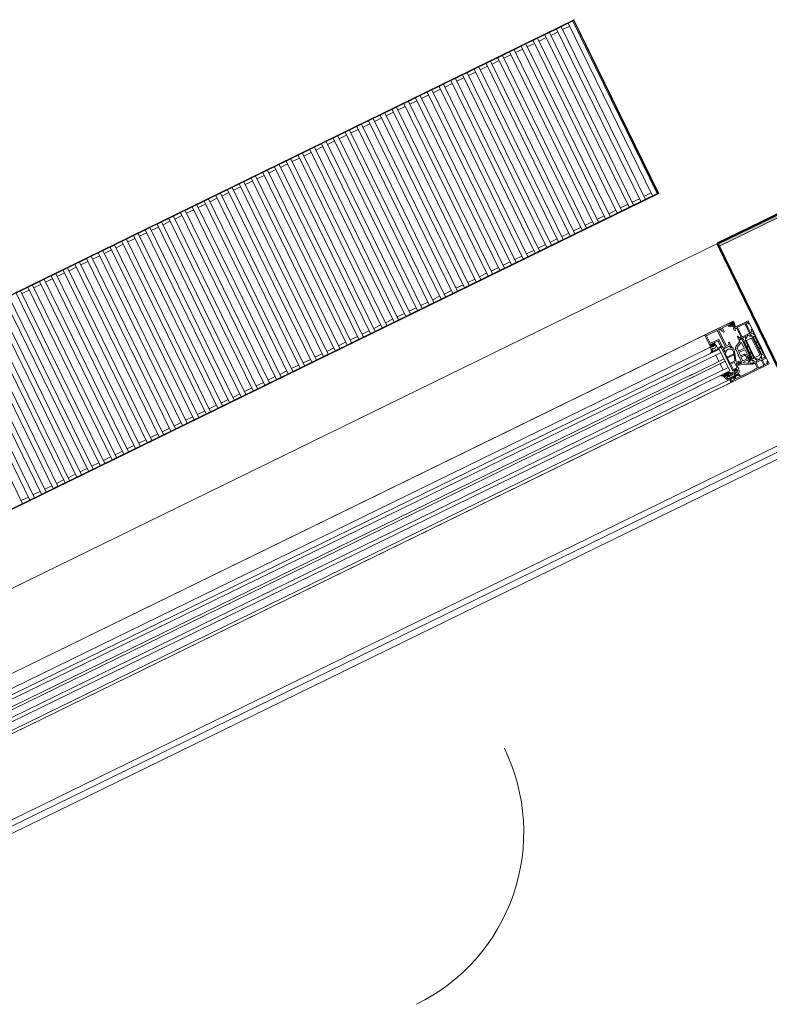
# Model space of a CAD drawing. Header units: millimetres. Extents: x -197461 to 862495, y -970068 to 63888.
# Tile 182 of 253: x -100463 to -99288, y -162124 to -160581. Entities that reach past the tile are written whole.
import ezdxf

# ---------------------------------------------------------------- set-up
doc = ezdxf.new("R2010")
doc.units = ezdxf.units.MM
doc.layers.get('0').update_dxf_attribs({"linetype": 'CONTINUOUS'})
for name, color, linetype, lineweight in [('A-ANNO-SYMB', 150, 'CONTINUOUS', 9), ('A-DETL-GENF', 92, 'CONTINUOUS', 5), ('A-GLAZ', 151, 'CONTINUOUS', 5), ('A-Wall', 252, 'CONTINUOUS', 0), ('M-EQPM', 50, 'CONTINUOUS', 5)]:
    doc.layers.add(name, color=color, linetype=linetype, lineweight=lineweight)

# ---------------------------------------------------------------- blocks, each defined once
blk = doc.blocks.new('Floor convector without fan PT4 - Floor convector without fan PT4 _2000 mm_-2174334-Pirmā stāva plāns uz atzīmes 0_000 M1-150')
at = {"layer": 'M-EQPM', "color": 252}
for p, q in [((0, 2000), (303, 2000)), ((0, 1999), (0, 2000)), ((0, 2000), (1, 2000)), ((0, 1), (0, 2000)), ((303, 1999), (0, 1999)), ((1, 1), (1, 2000)), ((1.1, 1989.5), (1.1, 1997.5)), ((302.1, 1997.5), (1.1, 1997.5)), ((302, 2000), (303, 2000)), ((302, 2000), (302, 1)), ((302.1, 1997.5), (302.1, 1989.5)), ((303, 2000), (303, 1999)), ((303, 2000), (303, 1)), ((1.1, 1989.5), (302.1, 1989.5)), ((1.1, 1977), (1.1, 1989.5)), ((1.1, 1969), (1.1, 1977)), ((302.1, 1977), (1.1, 1977)), ((6.1, 1989.5), (6.1, 1977)), ((297.1, 1989.5), (297.1, 1977)), ((302.1, 1977), (302.1, 1969)), ((1.1, 1969), (302.1, 1969)), ((1.1, 1956.5), (1.1, 1969)), ((6.1, 1969), (6.1, 1956.5)), ((297.1, 1969), (297.1, 1956.5)), ((1.1, 1948.5), (1.1, 1956.5)), ((302.1, 1956.5), (1.1, 1956.5)), ((1.1, 1948.5), (302.1, 1948.5)), ((1.1, 1936), (1.1, 1948.5)), ((6.1, 1948.5), (6.1, 1936)), ((297.1, 1948.5), (297.1, 1936)), ((302.1, 1956.5), (302.1, 1948.5)), ((1.1, 1928), (1.1, 1936)), ((302.1, 1936), (1.1, 1936)), ((302.1, 1936), (302.1, 1928)), ((1.1, 1928), (302.1, 1928)), ((1.1, 1915.5), (1.1, 1928)), ((1.1, 1907.5), (1.1, 1915.5)), ((302.1, 1915.5), (1.1, 1915.5)), ((6.1, 1928), (6.1, 1915.5)), ((297.1, 1928), (297.1, 1915.5)), ((302.1, 1915.5), (302.1, 1907.5)), ((1.1, 1907.5), (302.1, 1907.5)), ((1.1, 1895), (1.1, 1907.5)), ((6.1, 1907.5), (6.1, 1895)), ((297.1, 1907.5), (297.1, 1895)), ((1.1, 1887), (1.1, 1895)), ((302.1, 1895), (1.1, 1895)), ((1.1, 1887), (302.1, 1887)), ((1.1, 1874.5), (1.1, 1887)), ((6.1, 1887), (6.1, 1874.5)), ((297.1, 1887), (297.1, 1874.5)), ((302.1, 1895), (302.1, 1887)), ((1.1, 1866.5), (1.1, 1874.5)), ((302.1, 1874.5), (1.1, 1874.5)), ((302.1, 1874.5), (302.1, 1866.5)), ((1.1, 1866.5), (302.1, 1866.5)), ((1.1, 1854), (1.1, 1866.5)), ((1.1, 1846), (1.1, 1854)), ((302.1, 1854), (1.1, 1854)), ((6.1, 1866.5), (6.1, 1854)), ((297.1, 1866.5), (297.1, 1854)), ((302.1, 1854), (302.1, 1846)), ((1.1, 1846), (302.1, 1846)), ((1.1, 1833.5), (1.1, 1846)), ((6.1, 1846), (6.1, 1833.5)), ((297.1, 1846), (297.1, 1833.5)), ((1.1, 1825.5), (1.1, 1833.5)), ((302.1, 1833.5), (1.1, 1833.5)), ((1.1, 1825.5), (302.1, 1825.5)), ((1.1, 1813), (1.1, 1825.5)), ((6.1, 1825.5), (6.1, 1813)), ((297.1, 1825.5), (297.1, 1813)), ((302.1, 1833.5), (302.1, 1825.5)), ((1.1, 1805), (1.1, 1813)), ((302.1, 1813), (1.1, 1813)), ((302.1, 1813), (302.1, 1805)), ((1.1, 1805), (302.1, 1805)), ((1.1, 1792.5), (1.1, 1805)), ((1.1, 1784.5), (1.1, 1792.5)), ((302.1, 1792.5), (1.1, 1792.5)), ((6.1, 1805), (6.1, 1792.5)), ((297.1, 1805), (297.1, 1792.5)), ((302.1, 1792.5), (302.1, 1784.5)), ((1.1, 1784.5), (302.1, 1784.5)), ((1.1, 1772), (1.1, 1784.5)), ((6.1, 1784.5), (6.1, 1772)), ((297.1, 1784.5), (297.1, 1772)), ((1.1, 1764), (1.1, 1772)), ((302.1, 1772), (1.1, 1772)), ((1.1, 1764), (302.1, 1764)), ((1.1, 1751.5), (1.1, 1764)), ((6.1, 1764), (6.1, 1751.5)), ((297.1, 1764), (297.1, 1751.5)), ((302.1, 1772), (302.1, 1764)), ((1.1, 1743.5), (1.1, 1751.5)), ((302.1, 1751.5), (1.1, 1751.5)), ((302.1, 1751.5), (302.1, 1743.5)), ((1.1, 1743.5), (302.1, 1743.5)), ((1.1, 1731), (1.1, 1743.5)), ((1.1, 1723), (1.1, 1731)), ((302.1, 1731), (1.1, 1731)), ((6.1, 1743.5), (6.1, 1731)), ((297.1, 1743.5), (297.1, 1731)), ((302.1, 1731), (302.1, 1723)), ((1.1, 1723), (302.1, 1723)), ((1.1, 1710.5), (1.1, 1723)), ((6.1, 1723), (6.1, 1710.5)), ((297.1, 1723), (297.1, 1710.5)), ((1.1, 1702.5), (1.1, 1710.5)), ((302.1, 1710.5), (1.1, 1710.5)), ((1.1, 1702.5), (302.1, 1702.5)), ((1.1, 1690), (1.1, 1702.5)), ((6.1, 1702.5), (6.1, 1690)), ((297.1, 1702.5), (297.1, 1690)), ((302.1, 1710.5), (302.1, 1702.5)), ((1.1, 1682), (1.1, 1690)), ((302.1, 1690), (1.1, 1690)), ((302.1, 1690), (302.1, 1682)), ((1.1, 1682), (302.1, 1682)), ((1.1, 1669.5), (1.1, 1682)), ((1.1, 1661.5), (1.1, 1669.5)), ((302.1, 1669.5), (1.1, 1669.5)), ((6.1, 1682), (6.1, 1669.5)), ((297.1, 1682), (297.1, 1669.5)), ((302.1, 1669.5), (302.1, 1661.5)), ((1.1, 1661.5), (302.1, 1661.5)), ((1.1, 1649), (1.1, 1661.5)), ((6.1, 1661.5), (6.1, 1649)), ((297.1, 1661.5), (297.1, 1649)), ((1.1, 1641), (1.1, 1649)), ((302.1, 1649), (1.1, 1649)), ((1.1, 1641), (302.1, 1641)), ((1.1, 1628.5), (1.1, 1641)), ((6.1, 1641), (6.1, 1628.5)), ((297.1, 1641), (297.1, 1628.5)), ((302.1, 1649), (302.1, 1641)), ((1.1, 1620.5), (1.1, 1628.5)), ((302.1, 1628.5), (1.1, 1628.5)), ((1.1, 1620.5), (302.1, 1620.5)), ((1.1, 1608), (1.1, 1620.5)), ((6.1, 1620.5), (6.1, 1608)), ((297.1, 1620.5), (297.1, 1608)), ((302.1, 1628.5), (302.1, 1620.5)), ((1.1, 1600), (1.1, 1608)), ((302.1, 1608), (1.1, 1608)), ((302.1, 1608), (302.1, 1600)), ((1.1, 1600), (302.1, 1600)), ((1.1, 1587.5), (1.1, 1600)), ((6.1, 1600), (6.1, 1587.5)), ((297.1, 1600), (297.1, 1587.5)), ((1.1, 1579.5), (1.1, 1587.5)), ((302.1, 1587.5), (1.1, 1587.5)), ((1.1, 1579.5), (302.1, 1579.5)), ((1.1, 1567), (1.1, 1579.5)), ((6.1, 1579.5), (6.1, 1567)), ((297.1, 1579.5), (297.1, 1567)), ((302.1, 1587.5), (302.1, 1579.5)), ((1.1, 1559), (1.1, 1567)), ((302.1, 1567), (1.1, 1567)), ((1.1, 1559), (302.1, 1559)), ((1.1, 1546.5), (1.1, 1559)), ((6.1, 1559), (6.1, 1546.5)), ((297.1, 1559), (297.1, 1546.5)), ((302.1, 1567), (302.1, 1559)), ((1.1, 1538.5), (1.1, 1546.5)), ((302.1, 1546.5), (1.1, 1546.5)), ((302.1, 1546.5), (302.1, 1538.5)), ((1.1, 1538.5), (302.1, 1538.5)), ((1.1, 1526), (1.1, 1538.5)), ((6.1, 1538.5), (6.1, 1526)), ((297.1, 1538.5), (297.1, 1526)), ((1.1, 1518), (1.1, 1526)), ((302.1, 1526), (1.1, 1526)), ((1.1, 1518), (302.1, 1518)), ((1.1, 1505.5), (1.1, 1518)), ((6.1, 1518), (6.1, 1505.5)), ((297.1, 1518), (297.1, 1505.5)), ((302.1, 1526), (302.1, 1518)), ((1.1, 1497.5), (1.1, 1505.5)), ((302.1, 1505.5), (1.1, 1505.5)), ((1.1, 1497.5), (302.1, 1497.5)), ((1.1, 1485), (1.1, 1497.5)), ((6.1, 1497.5), (6.1, 1485)), ((297.1, 1497.5), (297.1, 1485)), ((302.1, 1505.5), (302.1, 1497.5)), ((1.1, 1477), (1.1, 1485)), ((302.1, 1485), (1.1, 1485)), ((302.1, 1485), (302.1, 1477)), ((1.1, 1477), (302.1, 1477)), ((1.1, 1464.5), (1.1, 1477)), ((6.1, 1477), (6.1, 1464.5)), ((297.1, 1477), (297.1, 1464.5)), ((1.1, 1456.5), (1.1, 1464.5)), ((302.1, 1464.5), (1.1, 1464.5)), ((1.1, 1456.5), (302.1, 1456.5)), ((1.1, 1444), (1.1, 1456.5)), ((6.1, 1456.5), (6.1, 1444)), ((297.1, 1456.5), (297.1, 1444)), ((302.1, 1464.5), (302.1, 1456.5)), ((1.1, 1436), (1.1, 1444)), ((302.1, 1444), (1.1, 1444)), ((1.1, 1436), (302.1, 1436)), ((1.1, 1423.5), (1.1, 1436)), ((6.1, 1436), (6.1, 1423.5)), ((297.1, 1436), (297.1, 1423.5)), ((302.1, 1444), (302.1, 1436)), ((1.1, 1415.5), (1.1, 1423.5)), ((302.1, 1423.5), (1.1, 1423.5)), ((302.1, 1423.5), (302.1, 1415.5)), ((1.1, 1415.5), (302.1, 1415.5)), ((1.1, 1403), (1.1, 1415.5)), ((6.1, 1415.5), (6.1, 1403)), ((297.1, 1415.5), (297.1, 1403)), ((1.1, 1395), (1.1, 1403)), ((302.1, 1403), (1.1, 1403)), ((1.1, 1395), (302.1, 1395)), ((1.1, 1382.5), (1.1, 1395)), ((6.1, 1395), (6.1, 1382.5)), ((297.1, 1395), (297.1, 1382.5)), ((302.1, 1403), (302.1, 1395)), ((1.1, 1374.5), (1.1, 1382.5)), ((302.1, 1382.5), (1.1, 1382.5)), ((1.1, 1374.5), (302.1, 1374.5)), ((1.1, 1362), (1.1, 1374.5)), ((6.1, 1374.5), (6.1, 1362)), ((297.1, 1374.5), (297.1, 1362)), ((302.1, 1382.5), (302.1, 1374.5)), ((1.1, 1354), (1.1, 1362)), ((302.1, 1362), (1.1, 1362)), ((302.1, 1362), (302.1, 1354)), ((1.1, 1354), (302.1, 1354)), ((1.1, 1341.5), (1.1, 1354)), ((6.1, 1354), (6.1, 1341.5)), ((297.1, 1354), (297.1, 1341.5)), ((1.1, 1333.5), (1.1, 1341.5)), ((302.1, 1341.5), (1.1, 1341.5)), ((1.1, 1333.5), (302.1, 1333.5)), ((1.1, 1321), (1.1, 1333.5)), ((6.1, 1333.5), (6.1, 1321)), ((297.1, 1333.5), (297.1, 1321)), ((302.1, 1341.5), (302.1, 1333.5)), ((1.1, 1313), (1.1, 1321)), ((302.1, 1321), (1.1, 1321)), ((1.1, 1313), (302.1, 1313)), ((1.1, 1300.5), (1.1, 1313)), ((6.1, 1313), (6.1, 1300.5)), ((297.1, 1313), (297.1, 1300.5)), ((302.1, 1321), (302.1, 1313)), ((1.1, 1292.5), (1.1, 1300.5)), ((302.1, 1300.5), (1.1, 1300.5)), ((302.1, 1300.5), (302.1, 1292.5)), ((1.1, 1292.5), (302.1, 1292.5)), ((1.1, 1280), (1.1, 1292.5)), ((6.1, 1292.5), (6.1, 1280)), ((297.1, 1292.5), (297.1, 1280)), ((1.1, 1272), (1.1, 1280)), ((302.1, 1280), (1.1, 1280)), ((1.1, 1272), (302.1, 1272)), ((1.1, 1259.5), (1.1, 1272)), ((6.1, 1272), (6.1, 1259.5)), ((297.1, 1272), (297.1, 1259.5)), ((302.1, 1280), (302.1, 1272)), ((1.1, 1251.5), (1.1, 1259.5)), ((302.1, 1259.5), (1.1, 1259.5)), ((1.1, 1251.5), (302.1, 1251.5)), ((1.1, 1239), (1.1, 1251.5)), ((6.1, 1251.5), (6.1, 1239)), ((297.1, 1251.5), (297.1, 1239)), ((302.1, 1259.5), (302.1, 1251.5)), ((1.1, 1231), (1.1, 1239)), ((302.1, 1239), (1.1, 1239)), ((302.1, 1239), (302.1, 1231)), ((1.1, 1231), (302.1, 1231)), ((1.1, 1218.5), (1.1, 1231)), ((6.1, 1231), (6.1, 1218.5)), ((297.1, 1231), (297.1, 1218.5)), ((1.1, 1210.5), (1.1, 1218.5)), ((302.1, 1218.5), (1.1, 1218.5)), ((1.1, 1210.5), (302.1, 1210.5)), ((1.1, 1198), (1.1, 1210.5)), ((6.1, 1210.5), (6.1, 1198)), ((297.1, 1210.5), (297.1, 1198)), ((302.1, 1218.5), (302.1, 1210.5)), ((1.1, 1190), (1.1, 1198)), ((302.1, 1198), (1.1, 1198)), ((1.1, 1190), (302.1, 1190)), ((1.1, 1177.5), (1.1, 1190)), ((6.1, 1190), (6.1, 1177.5)), ((297.1, 1190), (297.1, 1177.5)), ((302.1, 1198), (302.1, 1190)), ((1.1, 1169.5), (1.1, 1177.5)), ((302.1, 1177.5), (1.1, 1177.5)), ((302.1, 1177.5), (302.1, 1169.5)), ((1.1, 1169.5), (302.1, 1169.5)), ((1.1, 1157), (1.1, 1169.5)), ((6.1, 1169.5), (6.1, 1157)), ((297.1, 1169.5), (297.1, 1157)), ((1.1, 1149), (1.1, 1157)), ((302.1, 1157), (1.1, 1157)), ((1.1, 1149), (302.1, 1149)), ((1.1, 1136.5), (1.1, 1149)), ((6.1, 1149), (6.1, 1136.5)), ((297.1, 1149), (297.1, 1136.5)), ((302.1, 1157), (302.1, 1149)), ((1.1, 1128.5), (1.1, 1136.5)), ((302.1, 1136.5), (1.1, 1136.5)), ((1.1, 1128.5), (302.1, 1128.5)), ((1.1, 1116), (1.1, 1128.5)), ((6.1, 1128.5), (6.1, 1116)), ((297.1, 1128.5), (297.1, 1116)), ((302.1, 1136.5), (302.1, 1128.5)), ((1.1, 1108), (1.1, 1116)), ((302.1, 1116), (1.1, 1116)), ((302.1, 1116), (302.1, 1108)), ((1.1, 1108), (302.1, 1108)), ((1.1, 1095.5), (1.1, 1108)), ((6.1, 1108), (6.1, 1095.5)), ((297.1, 1108), (297.1, 1095.5)), ((1.1, 1087.5), (1.1, 1095.5)), ((302.1, 1095.5), (1.1, 1095.5)), ((1.1, 1087.5), (302.1, 1087.5)), ((1.1, 1075), (1.1, 1087.5)), ((6.1, 1087.5), (6.1, 1075)), ((297.1, 1087.5), (297.1, 1075)), ((302.1, 1095.5), (302.1, 1087.5)), ((1.1, 1067), (1.1, 1075)), ((302.1, 1075), (1.1, 1075)), ((1.1, 1067), (302.1, 1067)), ((1.1, 1054.5), (1.1, 1067)), ((6.1, 1067), (6.1, 1054.5)), ((297.1, 1067), (297.1, 1054.5)), ((302.1, 1075), (302.1, 1067)), ((1.1, 1046.5), (1.1, 1054.5)), ((302.1, 1054.5), (1.1, 1054.5)), ((302.1, 1054.5), (302.1, 1046.5)), ((1.1, 1046.5), (302.1, 1046.5)), ((1.1, 1034), (1.1, 1046.5)), ((1.1, 1026), (1.1, 1034)), ((302.1, 1034), (1.1, 1034)), ((6.1, 1046.5), (6.1, 1034)), ((297.1, 1046.5), (297.1, 1034)), ((302.1, 1034), (302.1, 1026)), ((1.1, 1026), (302.1, 1026)), ((297.1, 1026), (297.1, 1013.5)), ((302.1, 1013.5), (1.1, 1013.5)), ((1.1, 1005.5), (302.1, 1005.5)), ((297.1, 1005.5), (297.1, 993)), ((302.1, 1013.5), (302.1, 1005.5)), ((302.1, 993), (1.1, 993)), ((302.1, 993), (302.1, 985)), ((1.1, 985), (302.1, 985)), ((302.1, 972.5), (1.1, 972.5)), ((297.1, 983.5), (297.1, 972.5)), ((302.1, 972.5), (302.1, 964.5)), ((1.1, 964.5), (302.1, 964.5)), ((297.1, 964.5), (297.1, 952)), ((302.1, 952), (1.1, 952)), ((1.1, 944), (302.1, 944)), ((297.1, 944), (297.1, 931.5)), ((302.1, 952), (302.1, 944)), ((302.1, 931.5), (1.1, 931.5)), ((302.1, 931.5), (302.1, 923.5)), ((1.1, 923.5), (302.1, 923.5)), ((302.1, 911), (1.1, 911)), ((297.1, 923.5), (297.1, 911)), ((302.1, 911), (302.1, 903)), ((1.1, 903), (302.1, 903)), ((297.1, 903), (297.1, 890.5)), ((302.1, 890.5), (1.1, 890.5)), ((302.1, 890.5), (302.1, 882.5))]:
    blk.add_line(p, q, dxfattribs=at)
blk = doc.blocks.new('Schueco_AWS-75-BS-SI__Family-01 - Logs - vitrīna 2-3450369-Pirmā stāva plāns uz atzīmes 0_000 M1-150')
at = {"layer": 'A-GLAZ'}
blk.add_hatch(color=256, dxfattribs=at).paths.add_polyline_path([(2665, -102.5), (2665, -102.5), (2664, -102.5)], flags=0)
at = {"layer": 'A-DETL-GENF'}
for p, q in [((-2644, -17.5), (2644, -17.5)), ((2550, -17.5), (-2550, -17.5)), ((2644, -27.5), (2665, -27.5)), ((2665, -102.5), (2665, -27.5)), ((2665, -102.5), (2665, -27.5)), ((2665, -27.5), (2665, -102.5)), ((2550, -38.5), (-2550, -38.5)), ((2550, -47.5), (-2550, -47.5)), ((2550, -53.5), (-2550, -53.5)), ((2550, -64.5), (-2550, -64.5)), ((2550, -68.5), (-2550, -68.5)), ((2550, -79.5), (-2550, -79.5)), ((2550, -85.5), (-2550, -85.5)), ((2665, -102.5), (-2665, -102.5)), ((2550, -97.5), (-2550, -97.5)), ((2550, -102.5), (-2550, -102.5))]:
    blk.add_line(p, q, dxfattribs=at)
at = {"layer": 'A-GLAZ'}
for p, q in [((2595.5, -17.5), (2545, -17.5)), ((2594, -38), (2594, -19)), ((2595.5, -17.5), (2642.5, -17.5)), ((2596.2, -32.7), (2596.2, -20.2)), ((2596.7, -19.7), (2614.7, -19.7)), ((2615.2, -20.2), (2615.2, -47.7)), ((2617, -21), (2617, -47)), ((2620.2, -19.5), (2618.5, -19.5)), ((2620.7, -23), (2620.7, -20)), ((2621.7, -23.5), (2621.2, -23.5)), ((2622.2, -26), (2622.2, -24)), ((2622.7, -20), (2622.7, -20.5)), ((2623.5, -26.5), (2622.7, -26.5)), ((2634.5, -19.5), (2623.2, -19.5)), ((2623.2, -21), (2623.5, -21)), ((2624, -21.5), (2624, -26)), ((2634.2, -21), (2634.5, -21)), ((2637, -22), (2634.2, -22)), ((2635, -20.5), (2635, -20)), ((2636.5, -23), (2636.5, -22.6)), ((2636.8, -20.4), (2637.5, -19.7)), ((2637.7, -20.9), (2636.8, -20.7)), ((2636.8, -22.3), (2637.7, -22.3)), ((2642.3, -25.7), (2637.2, -23.9)), ((2641.5, -19), (2637.5, -19)), ((2637.8, -22.2), (2637.8, -21.1)), ((2638.2, -19.4), (2640.7, -19.4)), ((2638.3, -20.4), (2638.3, -21.2)), ((2638.3, -22.4), (2638.3, -23.2)), ((2640.6, -22.3), (2638.4, -22.3)), ((2638.4, -23.4), (2642.5, -24.9)), ((2640.5, -20.2), (2638.5, -20.2)), ((2638.7, -21.6), (2640.3, -21.6)), ((2640.7, -21.2), (2640.7, -20.4)), ((2640.7, -22.9), (2640.7, -22.4)), ((2641.2, -21.1), (2641.2, -22.2)), ((2642.6, -23.4), (2641.2, -23.4)), ((2641.3, -19.6), (2642.2, -20.3)), ((2642.2, -20.7), (2641.3, -20.9)), ((2641.4, -22.3), (2643.2, -22.3)), ((2643, -29.5), (2641.7, -29.5)), ((2642.6, -24.8), (2642.8, -23.6)), ((2643.7, -22.9), (2643.1, -26.2)), ((2644, -36.5), (2644, -30.5)), ((2645.5, -45.3), (2645.5, -29.6)), ((2646, -29.1), (2658, -29.1)), ((2658.5, -29.6), (2658.5, -45.3)), ((2660, -30.2), (2660, -36.5)), ((2662.3, -29.2), (2661, -29.2)), ((2593.3, -38.5), (2545, -38.5)), ((2591.3, -46.3), (2590.2, -46.5)), ((2593.3, -38.4), (2592.9, -44.5)), ((2595.8, -38.5), (2594.5, -38.5)), ((2597.1, -35.6), (2596.1, -36.7)), ((2600.3, -35), (2596.3, -35)), ((2596.3, -37.2), (2596.4, -37.2)), ((2609.3, -33.2), (2596.7, -33.2)), ((2596.7, -37.5), (2596.7, -38.8)), ((2599.1, -35.5), (2597.5, -35.5)), ((2597.5, -37.2), (2597.5, -39.1)), ((2598.6, -36.7), (2598, -36.7)), ((2598, -39.6), (2598.6, -39.6)), ((2599.1, -39.1), (2599.1, -37.2)), ((2600.5, -36.7), (2599.5, -35.6)), ((2599.9, -38.8), (2599.9, -37.5)), ((2600.2, -37.2), (2600.3, -37.2)), ((2602.1, -38.5), (2600.8, -38.5)), ((2602.6, -35.5), (2602.6, -38)), ((2608.5, -35), (2603.1, -35)), ((2603.3, -39.1), (2603.3, -44.4)), ((2603.8, -44.9), (2609.2, -44.9)), ((2610.8, -47.7), (2610.8, -34.7)), ((2622.2, -47), (2622.2, -45)), ((2622.7, -44.5), (2623.5, -44.5)), ((2639.2, -47.5), (2639.2, -43)), ((2641.7, -45.5), (2643, -45.5)), ((2644, -44.5), (2644, -37.5)), ((2658, -45.8), (2646, -45.8)), ((2660, -37.5), (2660, -44.5)), ((2661, -45.5), (2662.3, -45.5)), ((2664.8, -43), (2664.8, -47.5)), ((2545, -53.5), (2605, -53.5)), ((2592.9, -47.3), (2590.2, -47.3)), ((2595.9, -46.9), (2595.9, -46.5)), ((2596.9, -46.4), (2596.7, -47)), ((2597.9, -47), (2597.7, -46.4)), ((2598.9, -46.4), (2598.7, -47)), ((2599.9, -47), (2599.7, -46.4)), ((2600.9, -46.4), (2600.7, -47)), ((2601.9, -47), (2601.7, -46.4)), ((2609, -86.5), (2609, -55)), ((2610.4, -63.2), (2610.4, -57.8)), ((2622.2, -50), (2610.9, -50)), ((2612.2, -53.1), (2610.9, -50.9)), ((2611.2, -56.5), (2615.5, -54)), ((2614.7, -48.2), (2611.3, -48.2)), ((2611.4, -50), (2621.3, -50)), ((2617.5, -47.5), (2621.7, -47.5)), ((2618.5, -54), (2622.6, -56.3)), ((2624.8, -61.4), (2619.7, -77.1)), ((2621.3, -52.7), (2622.4, -50.3)), ((2622, -51.1), (2621.3, -52.7)), ((2621.4, -52.9), (2624.3, -54.1)), ((2623.5, -53.7), (2621.4, -52.9)), ((2623.3, -57.6), (2623.3, -61.1)), ((2624, -51.3), (2624, -53.4)), ((2624.9, -55), (2624.9, -60.7)), ((2626.9, -59.5), (2626.9, -58.9)), ((2627, -58.8), (2628, -58.8)), ((2627.9, -59.6), (2627, -59.6)), ((2628, -69), (2628.4, -60.1)), ((2628.5, -58.3), (2628.5, -57.6)), ((2630.2, -55), (2639, -50.9)), ((2631, -57.7), (2630.8, -62.9)), ((2640.2, -53.2), (2631.3, -57.3)), ((2640.9, -63), (2640.9, -53.6)), ((2644, -47.5), (2644, -47.3)), ((2644, -50.4), (2644, -48.5)), ((2644, -77.1), (2644, -51.2)), ((2644.2, -48.2), (2644.2, -47.8)), ((2645.3, -50.7), (2644.3, -50.7)), ((2644.5, -50.7), (2645.3, -50.7)), ((2645.3, -53.6), (2645.3, -62.4)), ((2645.6, -50.4), (2645.6, -48)), ((2645.6, -48), (2645.6, -50.4)), ((2647.1, -53.1), (2645.8, -53.1)), ((2646.1, -47.5), (2649.6, -47.5)), ((2650, -47.5), (2646.1, -47.5)), ((2647.6, -62.4), (2647.6, -53.6)), ((2648.9, -51.6), (2648.9, -85.9)), ((2648.9, -55.3), (2648.9, -82.3)), ((2650.3, -49), (2649, -51.3)), ((2656.4, -53.8), (2650.4, -53.8)), ((2654.8, -47.5), (2654, -47.5)), ((2657.9, -82.3), (2657.9, -55.3)), ((2659.8, -51.3), (2658.5, -49)), ((2662.7, -47.5), (2658.8, -47.5)), ((2659.2, -47.5), (2662.7, -47.5)), ((2659.9, -85.9), (2659.9, -51.6)), ((2661.2, -53.6), (2661.2, -62.4)), ((2663, -53.1), (2661.7, -53.1)), ((2663.2, -48), (2663.2, -50.4)), ((2663.2, -50.4), (2663.2, -48)), ((2663.5, -50.7), (2664.3, -50.7)), ((2664.5, -50.7), (2663.5, -50.7)), ((2663.5, -62.4), (2663.5, -53.6)), ((2664.6, -47.8), (2664.6, -48.2)), ((2664.8, -48.5), (2664.8, -50.4)), ((2664.8, -51.2), (2664.8, -86.3)), ((2610.4, -74.2), (2610.4, -65.9)), ((2610.6, -85.2), (2610.6, -76.8)), ((2610.9, -65.4), (2621.3, -65.4)), ((2618.6, -74.7), (2610.9, -74.7)), ((2611.1, -76.3), (2616.9, -76.3)), ((2621.7, -64.2), (2611.4, -64.2)), ((2617.4, -76.8), (2617.4, -85.2)), ((2621.8, -66.1), (2619.1, -74.4)), ((2623.2, -61.7), (2622.6, -63.5)), ((2626.8, -70.2), (2626.8, -69.6)), ((2626.9, -69.5), (2627.5, -69.5)), ((2627.4, -70.3), (2626.9, -70.3)), ((2627.4, -82.3), (2627.9, -70.8)), ((2630.3, -74.1), (2630, -79.6)), ((2630.6, -66.1), (2630.4, -70.9)), ((2636.1, -73.7), (2630.8, -73.7)), ((2630.9, -71.5), (2636.1, -71.5)), ((2640.4, -65.7), (2631.1, -65.7)), ((2631.3, -63.5), (2640.4, -63.5)), ((2637.2, -79.7), (2637.2, -75.9)), ((2639.2, -73.9), (2640.4, -73.9)), ((2642.8, -76.4), (2639.5, -76.4)), ((2640.9, -73.4), (2640.9, -66.2)), ((2645.3, -64.4), (2645.3, -73.1)), ((2645.3, -75.1), (2645.3, -84)), ((2645.8, -62.9), (2647.1, -62.9)), ((2647.1, -63.9), (2645.8, -63.9)), ((2645.8, -73.6), (2647.1, -73.6)), ((2647.1, -74.6), (2645.8, -74.6)), ((2647.6, -73.1), (2647.6, -64.4)), ((2647.6, -84), (2647.6, -75.1)), ((2661.2, -64.4), (2661.2, -73.1)), ((2661.2, -75.1), (2661.2, -84)), ((2661.7, -62.9), (2663, -62.9)), ((2663, -63.9), (2661.7, -63.9)), ((2661.7, -73.6), (2663, -73.6)), ((2663, -74.6), (2661.7, -74.6)), ((2663.5, -73.1), (2663.5, -64.4)), ((2663.5, -84), (2663.5, -75.1)), ((2545, -79.5), (2605, -79.5)), ((2594.8, -90), (2596.4, -90)), ((2596, -92.3), (2597.6, -92.3)), ((2597.5, -92.5), (2596.5, -92.5)), ((2596.8, -89.8), (2597, -89.5)), ((2597.5, -89.2), (2605.7, -89.2)), ((2597.9, -92), (2597.9, -90.6)), ((2598, -91), (2598, -92)), ((2598.2, -90.3), (2599.9, -90.3)), ((2599.5, -90.5), (2598.5, -90.5)), ((2600, -92.3), (2600, -91)), ((2602.1, -88.5), (2600.2, -88.5)), ((2600.2, -90.6), (2600.2, -92.2)), ((2609, -94.7), (2609, -92.4)), ((2609.2, -92.2), (2609.8, -92.2)), ((2615, -87.5), (2610, -87.5)), ((2610, -92.4), (2610, -92.8)), ((2616.9, -85.7), (2611.1, -85.7)), ((2616, -88.8), (2616, -88.5)), ((2618.9, -86.4), (2618, -91.7)), ((2619, -80.2), (2619, -85.5)), ((2623.4, -79.7), (2619.5, -79.7)), ((2620.2, -77.7), (2623.4, -77.7)), ((2620.6, -82.4), (2620.6, -81.3)), ((2621.2, -80.6), (2623.5, -80)), ((2621.8, -82.5), (2626.9, -82.8)), ((2629.9, -83.7), (2629.9, -82.8)), ((2636.5, -86.9), (2630.2, -84.2)), ((2630.4, -82.4), (2636.7, -82.4)), ((2630.5, -80.2), (2636.7, -80.2)), ((2637.2, -82.9), (2637.2, -86.5)), ((2639.2, -78.6), (2639.2, -77.8)), ((2639.2, -84.8), (2639.2, -83.9)), ((2639.7, -77.3), (2643.8, -77.3)), ((2643.8, -85.3), (2639.7, -85.3)), ((2639.8, -88.8), (2643, -90.2)), ((2641.3, -80.7), (2639.9, -80.8)), ((2639.9, -81.8), (2641.3, -81.9)), ((2641.5, -79.2), (2642.8, -80)), ((2642.8, -82.5), (2641.5, -83.3)), ((2643.3, -80.9), (2643.3, -81.6)), ((2643.3, -90.7), (2643.3, -91.2)), ((2644, -82.8), (2644, -79.8)), ((2644, -86.3), (2644, -85.5)), ((2644, -87.1), (2644, -89)), ((2644, -90), (2644, -91.4)), ((2644.2, -89.3), (2644.2, -89.7)), ((2645.3, -86.8), (2644.3, -86.8)), ((2645.3, -86.8), (2644.5, -86.8)), ((2644.5, -91.9), (2645.4, -91.9)), ((2645.6, -89.5), (2645.6, -87.1)), ((2645.6, -89.5), (2645.6, -87.1)), ((2645.8, -84.5), (2647.1, -84.5)), ((2645.9, -92.4), (2645.9, -99.1)), ((2649.6, -90), (2646.1, -90)), ((2650, -90), (2646.1, -90)), ((2647.4, -100.4), (2647.4, -92.2)), ((2647.9, -91.7), (2656.1, -91.7)), ((2649, -86.2), (2650.3, -88.5)), ((2650.4, -83.8), (2656.4, -83.8)), ((2654.8, -90), (2654, -90)), ((2656.6, -92.2), (2656.6, -100.4)), ((2658.1, -99.7), (2658.1, -92.5)), ((2658.5, -88.5), (2659.8, -86.2)), ((2658.6, -92), (2664.3, -92)), ((2662.7, -90), (2658.8, -90)), ((2662.7, -90), (2659.2, -90)), ((2661.7, -84.5), (2663, -84.5)), ((2663.2, -87.1), (2663.2, -89.5)), ((2663.2, -87.1), (2663.2, -89.5)), ((2664.3, -86.8), (2663.5, -86.8)), ((2664.5, -86.8), (2663.5, -86.8)), ((2664.6, -89.7), (2664.6, -89.3)), ((2664.8, -89), (2664.8, -87.1)), ((2664.8, -91.5), (2664.8, -90)), ((2599, -97.5), (2545, -97.5)), ((2599, -102.5), (2545, -102.5)), ((2595.7, -93.2), (2595.7, -92.6)), ((2596, -93), (2596, -93.3)), ((2598.5, -98), (2598.5, -102)), ((2600.3, -97.5), (2599, -97.5)), ((2604.8, -92.8), (2600.5, -92.8)), ((2604.8, -101), (2600.8, -101)), ((2608.1, -97.5), (2605.3, -97.5)), ((2607.1, -100), (2607.1, -99.2)), ((2607.6, -98.7), (2608.1, -98.7)), ((2608.6, -98.2), (2608.6, -98)), ((2614, -95), (2609.3, -95)), ((2613.4, -97.2), (2615, -99.1)), ((2616.1, -98.1), (2614.2, -95.8)), ((2656.1, -100.9), (2647.9, -100.9)), ((2662.3, -100.7), (2659.1, -100.7))]:
    blk.add_line(p, q, dxfattribs=at)
at = {"layer": 'A-GLAZ', "flags": 128}
for points in [[(2636.5, -20), (2636.5, -21), (2637.5, -21), (2637.5, -21.5)], [(2640.7, -30.5), (2640.7, -32), (2640.1, -32), (2639, -30.9), (2639, -27.5), (2665, -27.5), (2665, -30.9), (2663.9, -32), (2663.3, -32), (2663.3, -30.2)], [(2641.5, -21.5), (2641.5, -21), (2642.5, -21), (2642.5, -20)], [(2644, -19), (2644, -22), (2642, -22)], [(2595.7, -38.8), (2593.7, -38.8), (2593.7, -38)], [(2595.3, -36), (2595.3, -37.5), (2596.3, -37.5), (2596.3, -38)], [(2600.3, -38), (2600.3, -37.5), (2601.3, -37.5), (2601.3, -36)], [(2603, -38.8), (2602.3, -38.8), (2602.3, -41.5), (2602.3, -38.8), (2600.9, -38.8)], [(2609.2, -46.1), (2603.3, -46.1), (2602.6, -47.1)], [(2609, -54.1), (2609, -50), (2609, -35.5)], [(2624, -45), (2624, -50), (2623.8, -50.8)], [(2640.2, -42), (2640.7, -42), (2640.7, -44.5)], [(2663.3, -44.5), (2663.3, -42), (2663.8, -42)], [(2545, -47.5), (2605, -47.5), (2605, -85.5), (2545, -85.5)], [(2596, -53.5), (2596, -64.5), (2605, -64.5), (2545, -64.5)], [(2609.1, -54.7), (2610.5, -54), (2612, -53.5)], [(2612, -53.5), (2610.5, -53.9), (2609.6, -54.4)], [(2610.7, -50.2), (2610.7, -50.6), (2612.1, -53.1)], [(2639.3, -50.5), (2639.3, -48.5), (2641, -48.5)], [(2643.7, -47.2), (2640.7, -47.2), (2640.7, -48), (2639.7, -48)], [(2641.7, -48.1), (2643.3, -49), (2643.3, -75.9)], [(2649.1, -51.1), (2650.5, -48.7), (2650.5, -48)], [(2658.3, -48), (2658.3, -48.7), (2659.7, -51.1)], [(2596, -79.5), (2596, -68.5), (2605, -68.5), (2545, -68.5)], [(2639.2, -76.7), (2639.2, -79.9), (2641, -79.9), (2641.1, -79.3)], [(2593.2, -90.9), (2593.6, -92.3), (2593.8, -93.2)], [(2597.4, -88.5), (2594.7, -88.2), (2594.5, -88.2)], [(2599, -95), (2608.7, -95), (2608.7, -94.2), (2608.4, -93.7), (2608.4, -92.2), (2610.3, -92.2), (2610.3, -92.7), (2610.8, -92.7), (2615.1, -89.3)], [(2613.5, -88.5), (2610.1, -89.8), (2607.8, -89.8)], [(2642.6, -91.7), (2632.7, -87.3), (2624.7, -84.4), (2621.4, -83.4)], [(2626.7, -81.6), (2623.8, -82), (2622, -81.7), (2621.7, -81.7)], [(2641.1, -83.2), (2641, -82.7), (2639.2, -82.7), (2639.2, -87.9)], [(2643, -78.8), (2640.7, -78.8), (2640.7, -79.8), (2639.9, -79.6)], [(2639.9, -83), (2640.7, -82.8), (2640.7, -83.8), (2643, -83.8)], [(2649.1, -86.4), (2650.5, -88.8), (2650.5, -89.5)], [(2658.3, -89.5), (2658.3, -88.8), (2659.7, -86.4)], [(2599, -102.5), (2665, -102.5), (2665, -99.1), (2663.9, -98), (2663.3, -98), (2663.3, -99.7)], [(2599.1, -97.3), (2611.5, -97.3), (2612.9, -97)], [(2613.2, -95.4), (2611.4, -95.8), (2599.7, -95.8)], [(2599.8, -100), (2599.8, -98.5), (2600.8, -98.5), (2600.8, -98)], [(2604.8, -98), (2604.8, -98.5), (2605.8, -98.5), (2605.8, -100)], [(2644.9, -100.1), (2638.9, -100.5), (2607.6, -100.5)], [(2610.2, -93), (2611, -93), (2612.7, -92.7)]]:
    blk.add_lwpolyline(points, dxfattribs=at)
for points in [[(2594.7, -42.4), (2594.7, -43.1)], [(2595.9, -42), (2595.1, -42)], [(2596.7, -42.9), (2596.3, -42.2)], [(2599.4, -43.2), (2597.2, -43.2)], [(2600.3, -42.2), (2599.9, -42.9)], [(2601.8, -42), (2600.7, -42)], [(2590.3, -47.1), (2590, -47.2)]]:
    blk.add_lwpolyline(points, close=True, dxfattribs=at)
at = {"layer": 'A-GLAZ'}
for centre, radius, start, end in [((2595.5, -19), 1.5, 89.9989, 180.0011), ((2596.7, -20.2), 0.5, 89.9971, 180.0029), ((2614.7, -20.2), 0.5, 359.9971, 90.0029), ((2618.5, -21), 1.5, 89.9988, 180.0012), ((2620.2, -20), 0.5, 0.0063, 89.9937), ((2621.2, -23), 0.5, 179.9928, 270.0072), ((2621.7, -24), 0.5, 0.0078, 89.9922), ((2622.7, -26), 0.5, 179.9971, 270.0029), ((2623.2, -20), 0.5, 90.0025, 179.9975), ((2623.2, -20.5), 0.5, 179.9928, 270.0072), ((2623.5, -21.5), 0.5, 0.0072, 89.9928), ((2623.5, -26), 0.5, 270.0006, 359.9994), ((2634.2, -21.5), 0.5, 90, 270), ((2634.5, -20), 0.5, 0.0078, 89.9922), ((2634.5, -20.5), 0.5, 270.0012, 359.9988), ((2637.5, -20), 1, 90.0017, 179.9983), ((2636.8, -22.6), 0.3, 90.0032, 179.996), ((2637.5, -23), 1, 179.9995, 255.041), ((2636.9, -20.5), 0.2, 134.9925, 255.0102), ((2637, -21.5), 0.5, 270.0006, 359.9994), ((2638.2, -20.4), 1, 90, 133.1186), ((2637.6, -21.1), 0.2, 0.0026, 74.9977), ((2637.7, -22.2), 0.15, 269.9951, 0.0049), ((2638.5, -20.4), 0.2, 89.9987, 180.0005), ((2638.7, -21.2), 0.4, 180.0013, 269.998), ((2638.4, -22.4), 0.1, 90.0015, 179.9985), ((2638.5, -23.2), 0.2, 180.0024, 254.3114), ((2640.3, -21.2), 0.4, 269.9996, 0.001), ((2640.5, -20.4), 0.2, 359.9998, 90.0002), ((2640.6, -22.4), 0.1, 359.9919, 90.0087), ((2640.7, -20.4), 1, 52.1722, 90), ((2641.2, -22.9), 0.498, 179.8074, 270.2548), ((2641.1, -26.7), 0.4, 54.912, 234.912), ((2641.7, -30.5), 1, 90.005, 179.9946), ((2641.7, -25.8), 1.5, 234.9124, 344.2931), ((2641.4, -21.1), 0.2, 105.0029, 179.9972), ((2641.4, -22.2), 0.15, 179.9961, 270.0039), ((2641.7, -25.8), 0.686, 233.8588, 359.5157), ((2641.5, -20), 1, 0.0037, 89.9963), ((2642, -21.5), 0.5, 179.9971, 270.0029), ((2642.1, -20.5), 0.2, 285.0015, 49.9977), ((2642.2, -25.8), 0.15, 352.504, 70.9838), ((2642.5, -19), 1.5, 0.0023, 89.9977), ((2642.5, -24.8), 0.1, 249.6878, 349.6777), ((2642.6, -23.6), 0.2, 358.1351, 90.001), ((2643, -30.5), 1, 0.0027, 89.9969), ((2643.2, -22.8), 0.5, 350.0664, 90.0002), ((2646, -29.6), 0.5, 90.0003, 179.9997), ((2658, -29.6), 0.5, 0.0003, 89.9997), ((2661, -30.2), 1, 90.0003, 179.9997), ((2662.3, -30.2), 1, 0.0032, 89.9967), ((2590.9, -43.1), 3.82, 274.1518, 360), ((2590.9, -43.1), 3.82, 274.1518, 360), ((2590.9, -44.3), 2, 281.0025, 356), ((2592.9, -44.3), 3, 269.9987, 319.6802), ((2593.7, -38.4), 0.4, 90.0001, 179.9994), ((2594.5, -38), 0.5, 180.0006, 269.9994), ((2595.1, -42.4), 0.437, 90, 180), ((2595.1, -42.4), 0.437, 90, 180), ((2595.5, -46.5), 0.4, 360, 139.6792), ((2596.3, -36), 1, 90.004, 179.996), ((2596.2, -38.8), 0.5, 180, 360), ((2595.8, -38), 0.5, 269.9971, 0.0029), ((2595.9, -42.5), 0.5, 30, 90), ((2595.9, -42.5), 0.5, 30, 90), ((2596.3, -36.9), 0.3, 135.0034, 269.9945), ((2596.7, -32.7), 0.5, 180.0025, 269.9975), ((2596.4, -37.5), 0.3, 360, 90), ((2597.2, -42.7), 0.5, 210, 270), ((2597.2, -42.7), 0.5, 210, 270), ((2597.3, -46.5), 0.4, 15.0002, 164.9998), ((2597.5, -36), 0.5, 90, 135.0202), ((2598, -37.2), 0.5, 89.9979, 180.0021), ((2598, -39.1), 0.5, 179.9989, 270.0011), ((2598.6, -37.2), 0.5, 359.9979, 90.0021), ((2598.6, -39.1), 0.5, 269.9989, 0.0011), ((2599.3, -46.5), 0.4, 15.0002, 164.9998), ((2599.1, -36), 0.5, 44.9723, 90), ((2599.4, -42.7), 0.5, 270, 330), ((2599.4, -42.7), 0.5, 270, 330), ((2600.2, -37.5), 0.3, 90, 180), ((2600.4, -38.8), 0.5, 179.9994, 359.9994), ((2600.3, -36), 1, 0.0018, 89.9982), ((2600.3, -36.9), 0.3, 269.9999, 45.0019), ((2600.8, -38), 0.5, 179.9976, 270.0024), ((2600.7, -42.5), 0.5, 90, 150), ((2600.7, -42.5), 0.5, 90, 150), ((2601.3, -46.5), 0.4, 15.0002, 164.9998), ((2601.8, -41.5), 0.5, 270, 360), ((2601.8, -41.5), 0.5, 270, 360), ((2602.1, -38), 0.5, 270, 360), ((2603.1, -35.5), 0.5, 90, 180), ((2603, -39.1), 0.3, 0.0004, 90), ((2603.8, -44.4), 0.5, 180.0004, 269.9997), ((2608.5, -35.5), 0.5, 359.9797, 90), ((2609.2, -45.5), 0.6, 270, 90), ((2609.3, -34.7), 1.5, 360, 90), ((2622.7, -45), 0.5, 90.0025, 179.9975), ((2623.5, -45), 0.5, 0.0061, 89.9939), ((2640.2, -43), 1, 90.005, 179.995), ((2641.7, -44.5), 1, 180.005, 269.995), ((2643, -44.5), 1, 270.0034, 359.9966), ((2643.5, -37), 0.725, 316.3884, 43.6116), ((2646, -45.3), 0.5, 180.0003, 269.9997), ((2658, -45.3), 0.5, 270.0003, 359.9997), ((2660.5, -37), 0.725, 136.3959, 223.6041), ((2661, -44.5), 1, 179.9982, 270.0018), ((2662.3, -44.5), 1, 270.0012, 359.9989), ((2663.8, -43), 1, 0.002, 89.998), ((2590.2, -46.9), 0.4, 101.0106, 232.0139), ((2590.2, -46.9), 0.4, 232.0139, 270.0809), ((2591.5, -50.3), 3.43, 95.6011, 111.0537), ((2591.5, -50.3), 3.43, 95.6011, 111.0537), ((2596.3, -46.9), 0.4, 179.9998, 345.0003), ((2598.3, -46.9), 0.4, 194.9996, 345.0004), ((2600.3, -46.9), 0.4, 194.9996, 345.0004), ((2602.3, -46.9), 0.4, 194.9995, 330.0003), ((2609.4, -54.1), 0.4, 180, 300), ((2609.3, -55), 0.3, 120, 183.8138), ((2611.9, -57.8), 1.5, 120, 180), ((2610.9, -50.2), 0.192, 87.4778, 181.0444), ((2611.3, -47.7), 0.5, 180, 270), ((2611.4, -50.6), 0.6, 90, 210.143), ((2611.9, -53.2), 0.3, 286, 30.143), ((2611.9, -53.2), 0.3, 286, 30.1792), ((2614.7, -47.7), 0.5, 270, 360), ((2617, -56.6), 3, 60, 120), ((2617.5, -47), 0.5, 179.9976, 270.0024), ((2621.3, -50.8), 0.75, 335.859, 90), ((2621.5, -52.8), 0.2, 155.859, 248.0262), ((2621.5, -52.7), 0.2, 155.859, 248.0262), ((2621.7, -47), 0.5, 270.0006, 359.9994), ((2622.2, -50.2), 0.2, 335.859, 90.82), ((2621.8, -57.6), 1.5, 0, 60), ((2621.3, -61.1), 2, 342, 360), ((2623.6, -53.4), 0.4, 248.0262, 360), ((2624.1, -50.8), 0.3, 164, 232.0952), ((2623.7, -51.3), 0.3, 360, 52.0952), ((2623.9, -55), 1, 0.0019, 68.0262), ((2622.9, -60.7), 2, 342, 0.0019), ((2627, -58.9), 0.1, 90, 180), ((2627, -59.5), 0.1, 180, 270), ((2627.9, -60.1), 0.5, 357.5, 90), ((2628, -58.3), 0.5, 270, 357.5), ((2631.5, -57.8), 3, 115, 177.5), ((2631.5, -57.8), 0.5, 115, 177.5), ((2638.8, -50.5), 0.5, 295, 360), ((2639.7, -47.5), 0.5, 179.9974, 270.0035), ((2640.4, -53.6), 0.5, 0, 115), ((2641.5, -48.5), 0.5, 60, 180), ((2643.7, -47.5), 0.299, 29.9581, 90.1221), ((2643.9, -47.8), 0.319, 4.1823, 68.2355), ((2643.9, -48.2), 0.319, 291.7768, 355.8116), ((2644.3, -50.4), 0.3, 180, 270), ((2644.5, -51.2), 0.5, 89.9976, 179.9982), ((2645.3, -50.4), 0.3, 269.9979, 359.9979), ((2645.3, -50.4), 0.3, 270, 0), ((2645.8, -53.6), 0.5, 89.9981, 180), ((2646.1, -48), 0.5, 89.9976, 179.9982), ((2646.1, -48), 0.5, 90.0031, 179.9969), ((2647.1, -53.6), 0.5, 359.9996, 90.0004), ((2649.4, -51.6), 0.5, 149.9979, 179.9979), ((2650.4, -55.3), 1.5, 90, 180), ((2649.2, -51.2), 0.137, 155.5932, 284.2723), ((2648.9, -46.4), 4.88, 274.5992, 341.2378), ((2649.4, -48.5), 1, 327.2709, 81.8163), ((2650, -48), 0.5, 359.9994, 90.0015), ((2654, -48), 0.5, 89.9996, 180.0004), ((2654.8, -48), 0.5, 0, 90), ((2659.9, -46.4), 4.88, 198.7322, 265.4308), ((2656.4, -55.3), 1.5, 360, 90), ((2658.8, -48), 0.5, 89.9985, 180.0006), ((2659.4, -48.5), 1, 98.1795, 212.7249), ((2659.6, -51.2), 0.137, 255.0734, 25.0612), ((2659.4, -51.6), 0.5, 359.998, 29.9979), ((2661.7, -53.6), 0.5, 90, 180), ((2662.7, -48), 0.5, 359.9976, 89.9982), ((2662.7, -48), 0.5, 0.0031, 89.9969), ((2663, -53.6), 0.5, 360, 90), ((2663.5, -50.4), 0.3, 179.9979, 269.9979), ((2663.5, -50.4), 0.3, 180, 270), ((2664.3, -51.2), 0.5, 359.9976, 89.9982), ((2664.5, -50.4), 0.3, 270, 360), ((2664.9, -47.8), 0.278, 106.3442, 181.1823), ((2664.9, -48.2), 0.279, 178.8466, 253.565), ((2611.4, -63.2), 1, 180, 270), ((2610.9, -65.9), 0.5, 90, 180), ((2610.9, -74.2), 0.5, 180, 270), ((2611.1, -76.8), 0.5, 90, 180), ((2616.9, -76.8), 0.5, 0, 90), ((2618.6, -74.2), 0.5, 270, 342), ((2620.2, -77.2), 0.5, 162, 270), ((2621.3, -65.9), 0.5, 342, 90), ((2621.7, -63.2), 1, 270, 342), ((2626.9, -69.6), 0.1, 90, 180), ((2626.9, -70.2), 0.1, 180, 270), ((2627.4, -70.8), 0.5, 357.4663, 90), ((2627.5, -69), 0.5, 270, 357.4663), ((2630.8, -74.2), 0.5, 90, 177.5), ((2630.9, -71), 0.5, 177.5, 270), ((2631.1, -66.2), 0.5, 90, 177.5), ((2631.3, -63), 0.5, 177.5, 270), ((2636.1, -72.6), 1.1, 270, 90), ((2639.2, -75.9), 2, 90, 180), ((2639.5, -76.7), 0.3, 90, 180), ((2640.4, -63), 0.5, 270, 0), ((2640.4, -66.2), 0.5, 0, 90), ((2640.4, -73.4), 0.5, 270, 0), ((2642.8, -75.9), 0.5, 270, 0), ((2643.8, -77.1), 0.204, 270.4851, 358.8441), ((2645.8, -62.4), 0.5, 180, 270.0019), ((2645.8, -64.4), 0.5, 90, 180), ((2645.8, -73.1), 0.5, 180, 270), ((2645.8, -75.1), 0.5, 89.9981, 180), ((2647.1, -62.4), 0.5, 269.9996, 0.0004), ((2647.1, -64.4), 0.5, 0, 90), ((2647.1, -73.1), 0.5, 270, 0), ((2647.1, -75.1), 0.5, 359.9996, 90.0004), ((2661.7, -62.4), 0.5, 179.9996, 270.0004), ((2661.7, -64.4), 0.5, 90, 180), ((2661.7, -73.1), 0.5, 180, 270), ((2661.7, -75.1), 0.5, 89.9996, 180.0004), ((2663, -62.4), 0.5, 269.9981, 360), ((2663, -64.4), 0.5, 360, 90), ((2663, -73.1), 0.5, 270, 360), ((2663, -75.1), 0.5, 0, 90.0019), ((2589.4, -86.1), 0.4, 74.9987, 249.4982), ((2587.6, -93.2), 7.3, 30.0504, 78.7144), ((2587, -92.5), 6.38, 14.4525, 69.4982), ((2587.3, -96.6), 11.1, 49.413, 78.4424), ((2594.8, -89), 1, 210.0504, 270), ((2594.9, -86.2), 0.465, 82.4718, 260.292), ((2593.7, -92.9), 6.32, 50.969, 79.52), ((2594.2, -92.9), 7.25, 39.4075, 84.3784), ((2596, -92.6), 0.3, 90, 180.0004), ((2596.5, -93), 0.5, 89.9709, 180.0289), ((2596.4, -89.5), 0.5, 270, 330), ((2597.5, -89.7), 0.5, 90, 150), ((2597.5, -88.2), 0.3, 264.9976, 50.969), ((2597.5, -92), 0.5, 269.9702, 0.0298), ((2597.6, -92), 0.3, 270.0015, 359.9956), ((2598.2, -90.6), 0.3, 90.0004, 179.9996), ((2598.5, -91), 0.5, 89.9704, 180.0296), ((2599.9, -86.2), 0.49, 72.986, 244.8828), ((2599.5, -91), 0.5, 359.9704, 90.0296), ((2598.5, -92.1), 5.57, 47.3578, 77.8089), ((2600.2, -88), 0.5, 219.4075, 270), ((2599.9, -90.6), 0.3, 0.0044, 89.9985), ((2600.5, -92.3), 0.5, 179.9702, 270.0298), ((2598, -94.5), 9.05, 42.7933, 76.6566), ((2600.5, -92.2), 0.303, 173.7735, 283.4835), ((2609.2, -103.5), 14, 105.3017, 128.0756), ((2602.1, -88.2), 0.3, 270, 47.3578), ((2606.8, -86.4), 3, 222.7933, 245.2451), ((2604.8, -91.3), 1.5, 269.9703, 0.0297), ((2605.4, -89.5), 0.5, 282.9176, 65.2451), ((2607.8, -91.3), 1.5, 89.9705, 180.0295), ((2610, -86.5), 1, 180, 270), ((2609.2, -92.4), 0.2, 90, 180), ((2609.8, -92.4), 0.2, 0, 90), ((2611.1, -85.2), 0.5, 180, 270), ((2612, -88.8), 4, 280, 360), ((2614.5, -88.5), 1, 306, 180), ((2614, -91), 4, 270, 350), ((2615, -88.5), 1, 0, 90), ((2616.9, -85.2), 0.5, 270, 0), ((2614, -85.5), 5, 350, 0), ((2619.5, -80.2), 0.5, 90, 180), ((2621.4, -81.4), 0.792, 101.7277, 173.2017), ((2621.8, -82.2), 1.19, 186.2497, 251.3444), ((2621.9, -82.1), 0.426, 110.759, 254.2751), ((2623.4, -78.7), 1, 270, 90), ((2624.4, -82.8), 3, 34.5977, 108.0084), ((2626.6, -81.3), 0.3, 277.9997, 34.5977), ((2626.9, -82.3), 0.5, 266.7828, 357.5), ((2630.4, -82.9), 0.5, 90, 177.5), ((2630.4, -83.7), 0.5, 177.5, 246.7819), ((2630.5, -79.7), 0.5, 177.5, 270), ((2636.7, -86.5), 0.5, 246.7819, 360), ((2636.7, -79.7), 0.5, 270, 360), ((2636.7, -82.9), 0.5, 360, 90), ((2639.7, -77.8), 0.5, 90, 180), ((2640.2, -78.6), 1, 180, 255), ((2640.2, -83.9), 1, 105, 180), ((2639.7, -84.8), 0.5, 180, 270), ((2640.2, -87.9), 1, 180, 246.3684), ((2639.9, -81.3), 0.5, 94.0961, 265.9039), ((2641.4, -79.5), 0.3, 67.4975, 157.5013), ((2641.4, -83.1), 0.3, 202.4937, 292.5037), ((2641.3, -81.3), 0.6, 265.9039, 94.0961), ((2642.8, -91.2), 0.5, 246.638, 359.9335), ((2642.3, -80.9), 1, 0.0119, 60.0087), ((2642.3, -81.6), 1, 299.9908, 0.0076), ((2643, -79.8), 1, 0.2299, 89.9025), ((2643, -82.8), 1, 270.0975, 359.7659), ((2642.8, -90.7), 0.5, 359.9335, 66.0791), ((2643.8, -85.5), 0.2, 0, 90), ((2644.5, -86.3), 0.5, 179.9976, 269.9982), ((2644.3, -87.1), 0.3, 90, 180), ((2643.9, -89.3), 0.319, 4.1759, 68.2357), ((2643.9, -89.7), 0.319, 291.7624, 355.818), ((2644.5, -91.4), 0.5, 180, 270), ((2645.8, -84), 0.5, 180, 270), ((2645.3, -87.1), 0.3, 359.9979, 89.9979), ((2645.3, -87.1), 0.3, 360, 90), ((2645.4, -92.4), 0.5, 0, 90), ((2646.1, -89.5), 0.5, 179.9976, 269.9982), ((2646.1, -89.5), 0.5, 180.0031, 269.9969), ((2647.1, -84), 0.5, 270, 0), ((2647.9, -92.2), 0.5, 90, 180), ((2650.4, -82.3), 1.5, 180, 270), ((2649.4, -85.9), 0.5, 179.998, 209.9979), ((2649.2, -86.3), 0.137, 75.077, 205.0575), ((2648.9, -91.1), 4.88, 18.732, 85.431), ((2649.4, -89), 1, 278.1795, 32.7249), ((2650, -89.5), 0.5, 269.9985, 0.0006), ((2654, -89.5), 0.5, 180, 270), ((2654.8, -89.5), 0.5, 269.9989, 0.0011), ((2659.9, -91.1), 4.88, 94.5992, 161.2378), ((2656.1, -92.2), 0.5, 360, 90), ((2656.4, -82.3), 1.5, 270, 360), ((2658.6, -92.5), 0.5, 89.9996, 180.0004), ((2658.8, -89.5), 0.5, 179.9994, 270.0015), ((2659.4, -89), 1, 147.2709, 261.8163), ((2659.6, -86.3), 0.137, 335.5883, 104.2772), ((2659.4, -85.9), 0.5, 329.9979, 359.9979), ((2661.7, -84), 0.5, 179.9996, 270.0004), ((2662.7, -89.5), 0.5, 269.9976, 359.9982), ((2662.7, -89.5), 0.5, 269.8886, 359.9969), ((2663, -84), 0.5, 269.9981, 360), ((2663.5, -87.1), 0.3, 89.9979, 179.9979), ((2663.5, -87.1), 0.3, 90, 180), ((2664.3, -86.3), 0.5, 269.9976, 359.9982), ((2664.3, -91.5), 0.5, 270.0004, 359.9997), ((2664.5, -87.1), 0.3, 360, 90), ((2664.9, -89.3), 0.279, 106.435, 181.1534), ((2664.9, -89.7), 0.279, 178.8526, 253.5472), ((2599.1, -91.8), 5.5, 194, 270), ((2596, -93.2), 0.3, 180.0004, 209.7918), ((2600.1, -90.8), 5.04, 209.7918, 265.0355), ((2596.5, -93.3), 0.5, 180, 216.2493), ((2599, -91.4), 3.6, 216.2493, 270), ((2599, -98), 0.5, 90.0077, 179.9923), ((2599, -102), 0.5, 180.0077, 269.9923), ((2600.8, -100), 1, 179.9979, 270.0021), ((2600.3, -98), 0.5, 0.0042, 89.9958), ((2605.3, -98), 0.5, 89.9934, 180.0066), ((2604.8, -100), 1, 270.0044, 359.9956), ((2607.6, -99.2), 0.5, 90.004, 179.996), ((2607.6, -100), 0.5, 180.0019, 269.9981), ((2608.1, -98), 0.5, 360, 90), ((2608.1, -98.2), 0.5, 270, 0), ((2609.3, -94.7), 0.3, 180, 270), ((2610.2, -92.8), 0.2, 180, 270), ((2613, -97.5), 0.5, 40.2837, 101.9152), ((2613.4, -96.4), 1, 40.2837, 101.9152), ((2615.5, -98.6), 0.75, 220.2837, 40.2837), ((2644.9, -99.1), 1, 272.204, 0), ((2647.9, -100.4), 0.5, 180, 270), ((2656.1, -100.4), 0.5, 270, 0), ((2659.1, -99.7), 1, 180.0011, 269.9989), ((2662.3, -99.7), 1, 269.9982, 0.0018)]:
    blk.add_arc(centre, radius, start, end, dxfattribs=at)

msp = doc.modelspace()

# ---------------------------------------------------------------- hatches: boundary and pattern name
at = {"layer": 'A-Wall', "true_color": 0x636466}
msp.add_hatch(color=251, dxfattribs=at).paths.add_polyline_path([(-99146.49531, -160828.5047), (-99148.68916, -160824.01171), (-99368.846, -160931.51038), (-99366.65215, -160936.00338), (-99227.45838, -160868.03753)], flags=0)

# ---------------------------------------------------------------- linework, layer by layer
at = {"color": 251, "lineweight": 5, "true_color": 0x636466}
for p, q in [((-99241.79593, -161242.27703), (-104009.59544, -163570.30902)), ((-104005.20774, -163579.29501), (-99237.40823, -161251.26303))]:
    msp.add_line(p, q, dxfattribs=at)
at = {"layer": 'A-ANNO-SYMB', "color": 251, "true_color": 0x636466}
msp.add_arc((-99972.56557, -161854.18463), 300, 296.02731377, 26.02731377, dxfattribs=at)
at = {"layer": 'A-Wall', "color": 251, "lineweight": 50, "true_color": 0x636466}
for p, q in [((-99368.846, -160931.51038), (-99148.68916, -160824.01171)), ((-99225.80695, -161224.45377), (-99368.846, -160931.51038))]:
    msp.add_line(p, q, dxfattribs=at)
at = {"layer": 'A-Wall', "color": 251, "lineweight": 5, "true_color": 0x636466}
for p, q in [((-99366.65215, -160936.00338), (-99146.49531, -160828.5047)), ((-101633.75684, -162037.42609), (-99368.846, -160931.51038))]:
    msp.add_line(p, q, dxfattribs=at)
at = {"layer": 'A-Wall', "color": 251, "true_color": 0x636466}
msp.add_line((-99225.80695, -161224.45377), (-104033.31351, -163571.87379), dxfattribs=at)

# ---------------------------------------------------------------- block references
at = {"layer": 'A-GLAZ', "color": 251, "true_color": 0x636466, "rotation": 26.02543476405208}
msp.add_blockref('Schueco_AWS-75-BS-SI__Family-01 - Logs - vitrīna 2-3450369-Pirmā stāva plāns uz atzīmes 0_000 M1-150', (-101727.62535, -162197.32682), dxfattribs=at)
at = {"layer": 'M-EQPM', "color": 251, "true_color": 0x636466, "rotation": 296.0254347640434}
msp.add_blockref('Floor convector without fan PT4 - Floor convector without fan PT4 _2000 mm_-2174334-Pirmā stāva plāns uz atzīmes 0_000 M1-150', (-101391.00855, -161458.14974), dxfattribs=at)

doc.saveas('drawing.dxf')
